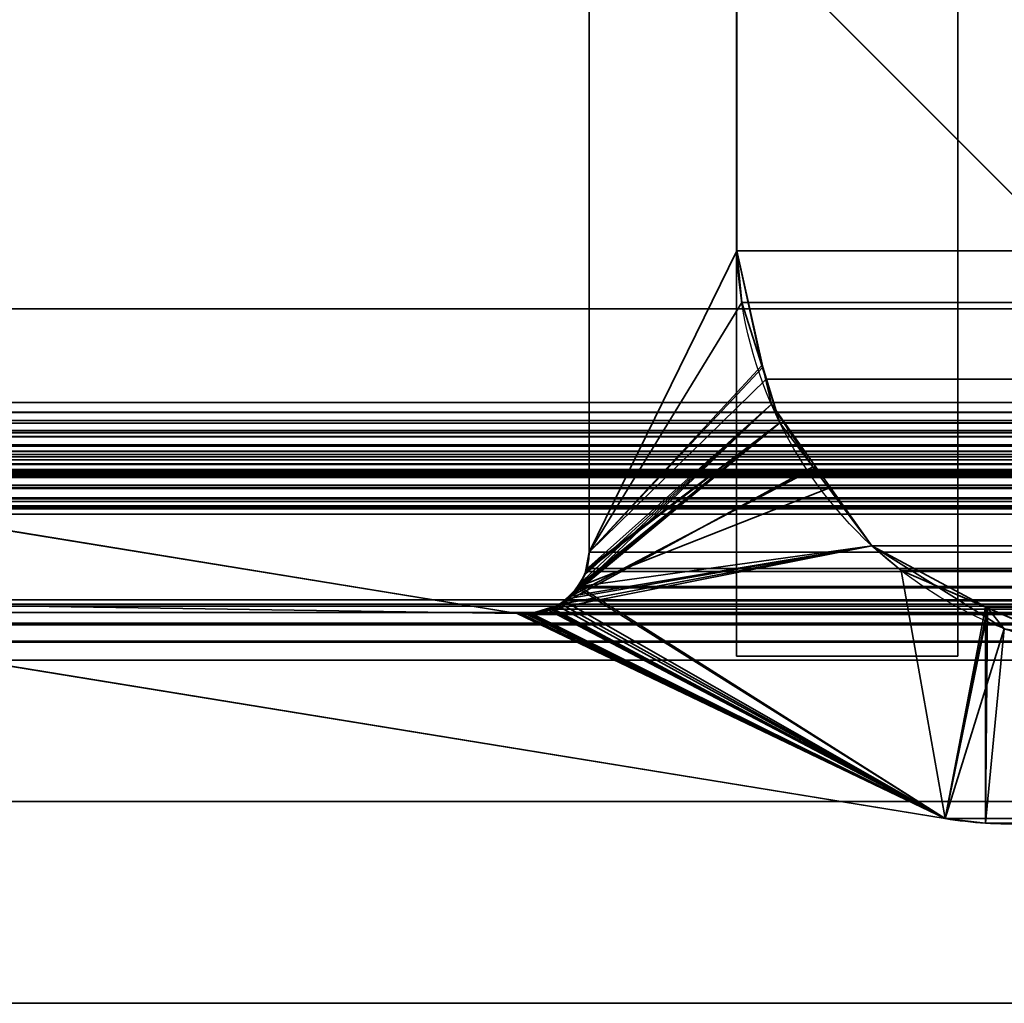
# Model space of a CAD drawing. Header units: millimetres. Extents: x -603 to 3703, y -115 to 249.
# Tile 80 of 256: x -407.86 to -401.18, y 2.65 to 9.31. Entities that reach past the tile are written whole.
import ezdxf

# ---------------------------------------------------------------- set-up
doc = ezdxf.new("R2010")
doc.units = ezdxf.units.MM
doc.layers.add('151', color=7, linetype='Continuous', true_color=0xffffff)

# ---------------------------------------------------------------- blocks, each defined once
blk = doc.blocks.new('UG_SURFACE_001')
at = {"layer": '151', "color": 252, "linetype": 'Continuous', "lineweight": 35}
for points in [[(603, -13.4, 2212.25), (603, 230.4, 2212.25), (-603, 230.4, 2212.25), (-603, -13.4, 2212.25)], [(-453, -13.4, 2062.2499), (-453, 230.4, 2062.2499), (453, 230.4, 2062.2499), (453, -13.4, 2062.2499)]]:
    blk.add_3dface(points, dxfattribs=at)
blk = doc.blocks.new('UG_SURFACE_061')
at = {"layer": '151', "color": 7, "linetype": 'Continuous', "lineweight": 35}
for points in [[(-404, 5.7035, -8.75), (-404, 11.8277, -8.75), (-402.9979, 11.5427, -8.75), (-402.9979, 7.7467, -8.75)], [(-402.9979, 7.7467, 2012.2478), (-402.9979, 11.5427, 2012.2478), (-404, 11.8277, 2013.2501), (-404, 5.7035, 2013.2501)], [(-404, 11.8277, -8.75), (-404, 5.7035, -8.75), (-404, 5.7035, 2013.2501), (-404, 11.8277, 2013.2501)], [(-402.9979, 11.5427, 2012.2478), (-402.9979, 7.7467, 2012.2478), (-402.9979, 7.7467, -8.75), (-402.9979, 11.5427, -8.75)], [(-404, 5.7035, -8.75), (-402.9979, 7.7467, -8.75), (-402.821, 6.9591, -8.75)], [(-404, 5.7035, 2013.2501), (-402.9649, 7.3975, 2012.2149), (-402.9979, 7.7467, 2012.2478)], [(-402.9979, 7.7467, -8.75), (-402.9649, 7.3975, 2012.2149), (-402.8291, 6.9688, 2012.079)], [(-402.9979, 7.7467, -8.75), (-402.9979, 7.7467, 2012.2478), (-402.9649, 7.3975, 2012.2149)], [(-402.8291, 6.9688, 2012.079), (-402.821, 6.9591, -8.75), (-402.9979, 7.7467, -8.75)], [(-402.8291, 6.9688, 2012.079), (-402.9649, 7.3975, 2012.2149), (-404, 5.7035, 2013.2501)], [(-402.821, 6.9591, -8.75), (-402.7643, 6.7063, -8.75), (-404.0222, 5.5852, -8.75), (-404, 5.7035, -8.75)], [(-404, 5.7035, 2013.2501), (-404.0177, 5.5845, 2013.2678), (-402.7059, 6.5802, 2011.956), (-402.8291, 6.9688, 2012.079)], [(-402.821, 6.9591, -8.75), (-402.8291, 6.9688, 2012.079), (-402.7059, 6.5802, 2011.956)], [(-402.7059, 6.5802, 2011.956), (-402.7643, 6.7063, -8.75), (-402.821, 6.9591, -8.75)], [(-404.1233, 5.4054, -8.75), (-402.7643, 6.7063, -8.75), (-402.4599, 6.278, -8.75)], [(-402.7643, 6.7063, -8.75), (-404.1233, 5.4054, -8.75), (-404.071, 5.4852, -8.75)], [(-404.071, 5.4852, -8.75), (-404.029, 5.5494, -8.75), (-402.7643, 6.7063, -8.75)], [(-402.7643, 6.7063, -8.75), (-404.029, 5.5494, -8.75), (-404.0222, 5.5852, -8.75)], [(-402.7643, 6.7063, -8.75), (-402.7059, 6.5802, 2011.956), (-402.4831, 6.2824, 2011.7331)], [(-402.4831, 6.2824, 2011.7331), (-402.4599, 6.278, -8.75), (-402.7643, 6.7063, -8.75)], [(-402.4831, 6.2824, 2011.7331), (-402.7059, 6.5802, 2011.956), (-404.1873, 5.3527, 2013.4373)], [(-404.1498, 5.3903, 2013.3998), (-404.1873, 5.3527, 2013.4373), (-402.7059, 6.5802, 2011.956)], [(-402.7059, 6.5802, 2011.956), (-404.0707, 5.4695, 2013.3207), (-404.1498, 5.3903, 2013.3998)], [(-404.065, 5.4816, 2013.315), (-404.0707, 5.4695, 2013.3207), (-402.7059, 6.5802, 2011.956)], [(-402.7059, 6.5802, 2011.956), (-404.0184, 5.5798, 2013.2685), (-404.065, 5.4816, 2013.315)], [(-404.0177, 5.5845, 2013.2678), (-404.0184, 5.5798, 2013.2685), (-402.7059, 6.5802, 2011.956)], [(-401.5852, 3.8982, -8.75), (-410.6891, 5.381, -8.75), (-410.7079, 6.3024, -8.75), (-404.4892, 5.2872, -8.75)], [(-404.4892, 5.2872, 2013.7391), (-410.7079, 6.3024, 2019.958), (-410.6891, 5.381, 2019.9392)], [(-404.4892, 5.2872, -8.75), (-410.7079, 6.3024, -8.75), (-410.7079, 6.3024, 2019.958), (-404.4892, 5.2872, 2013.7391)], [(-404.1873, 5.3527, 2013.4373), (-402.0821, 5.7463, 2011.332), (-402.4831, 6.2824, 2011.7331)], [(-402.4599, 6.278, -8.75), (-402.0821, 5.7463, -8.75), (-404.1233, 5.4054, -8.75)], [(-402.4599, 6.278, -8.75), (-402.4831, 6.2824, 2011.7331), (-402.0821, 5.7463, 2011.332)], [(-402.0821, 5.7463, 2011.332), (-402.0821, 5.7463, -8.75), (-402.4599, 6.278, -8.75)], [(-401.5852, 3.8982, -8.75), (-404.2506, 5.3179, -8.75), (-402.0821, 5.7463, -8.75), (-401.3047, 5.2603, -8.75)], [(-402.0821, 5.7463, -8.75), (-404.2506, 5.3179, -8.75), (-404.1492, 5.3876, -8.75)], [(-404.1873, 5.3527, 2013.4373), (-401.5852, 3.8982, 2010.8352), (-401.8839, 5.5793, 2011.1339), (-402.0821, 5.7463, 2011.332)], [(-404.1492, 5.3876, -8.75), (-404.1233, 5.4054, -8.75), (-402.0821, 5.7463, -8.75)], [(-402.0821, 5.7463, -8.75), (-401.8839, 5.5793, 2011.1339), (-401.2984, 5.3266, 2010.5484)], [(-402.0821, 5.7463, -8.75), (-402.0821, 5.7463, 2011.332), (-401.8839, 5.5793, 2011.1339)], [(-401.2984, 5.3266, 2010.5484), (-401.3047, 5.2603, -8.75), (-402.0821, 5.7463, -8.75)], [(-404.0222, 5.5852, -8.75), (-404.0177, 5.5845, 2013.2678), (-404, 5.7035, 2013.2501)], [(-404, 5.7035, 2013.2501), (-404, 5.7035, -8.75), (-404.0222, 5.5852, -8.75)], [(-404.029, 5.5494, -8.75), (-404.071, 5.4852, -8.75), (-404.065, 5.4816, 2013.315)], [(-404.029, 5.5494, -8.75), (-404.065, 5.4816, 2013.315), (-404.0184, 5.5798, 2013.2685)], [(-404.0184, 5.5798, 2013.2685), (-404.0222, 5.5852, -8.75), (-404.029, 5.5494, -8.75)], [(-404.0184, 5.5798, 2013.2685), (-404.0177, 5.5845, 2013.2678), (-404.0222, 5.5852, -8.75)], [(-401.2984, 5.3266, 2010.5484), (-401.8839, 5.5793, 2011.1339), (-401.5852, 3.8982, 2010.8352)], [(-404.0707, 5.4695, 2013.3207), (-404.071, 5.4852, -8.75), (-404.1233, 5.4054, -8.75)], [(-404.0707, 5.4695, 2013.3207), (-404.065, 5.4816, 2013.315), (-404.071, 5.4852, -8.75)], [(-404.1233, 5.4054, -8.75), (-404.1498, 5.3903, 2013.3998), (-404.0707, 5.4695, 2013.3207)], [(-410.6891, 5.381, 2019.9392), (-401.5852, 3.8982, 2010.8352), (-404.4552, 5.2832, 2013.7053), (-404.4892, 5.2872, 2013.7391)], [(-410.6891, 5.381, -8.75), (-401.5852, 3.8982, -8.75), (-401.5852, 3.8982, 2010.8352), (-410.6891, 5.381, 2019.9392)], [(-401.5852, 3.8982, 2010.8352), (-404.1873, 5.3527, 2013.4373), (-404.2591, 5.329, 2013.509)], [(-404.2506, 5.3179, -8.75), (-404.2591, 5.329, 2013.509), (-404.1873, 5.3527, 2013.4373)], [(-404.1873, 5.3527, 2013.4373), (-404.1492, 5.3876, -8.75), (-404.2506, 5.3179, -8.75)], [(-404.1873, 5.3527, 2013.4373), (-404.1498, 5.3903, 2013.3998), (-404.1492, 5.3876, -8.75)], [(-404.1233, 5.4054, -8.75), (-404.1492, 5.3876, -8.75), (-404.1498, 5.3903, 2013.3998)], [(-404.4892, 5.2872, -8.75), (-404.4552, 5.2832, -8.75), (-401.5852, 3.8982, -8.75)], [(-404.4552, 5.2832, -8.75), (-404.4892, 5.2872, -8.75), (-404.4892, 5.2872, 2013.7391), (-404.4552, 5.2832, 2013.7053)], [(-404.4552, 5.2832, -8.75), (-404.4212, 5.2819, -8.75), (-401.5852, 3.8982, -8.75)], [(-404.4212, 5.2819, 2013.6712), (-404.4552, 5.2832, 2013.7053), (-401.5852, 3.8982, 2010.8352)], [(-404.4552, 5.2832, 2013.7053), (-404.4212, 5.2819, 2013.6712), (-404.4212, 5.2819, -8.75), (-404.4552, 5.2832, -8.75)], [(-401.5852, 3.8982, -8.75), (-404.4212, 5.2819, -8.75), (-404.3904, 5.2884, -8.75)], [(-404.3997, 5.2825, 2013.6497), (-404.3904, 5.2884, -8.75), (-404.4212, 5.2819, -8.75)], [(-401.5852, 3.8982, 2010.8352), (-404.3997, 5.2825, 2013.6497), (-404.4212, 5.2819, 2013.6712)], [(-404.4212, 5.2819, -8.75), (-404.4212, 5.2819, 2013.6712), (-404.3997, 5.2825, 2013.6497)], [(-404.3997, 5.2825, 2013.6497), (-404.3897, 5.2858, 2013.6397), (-404.3904, 5.2884, -8.75)], [(-404.3897, 5.2858, 2013.6397), (-404.3997, 5.2825, 2013.6497), (-401.5852, 3.8982, 2010.8352)], [(-404.3904, 5.2884, -8.75), (-404.3897, 5.2858, 2013.6397), (-404.2591, 5.329, 2013.509)], [(-404.2591, 5.329, 2013.509), (-404.2571, 5.3165, -8.75), (-404.3904, 5.2884, -8.75)], [(-401.5852, 3.8982, -8.75), (-404.3904, 5.2884, -8.75), (-404.2571, 5.3165, -8.75)], [(-404.2591, 5.329, 2013.509), (-404.3897, 5.2858, 2013.6397), (-401.5852, 3.8982, 2010.8352)], [(-404.2506, 5.3179, -8.75), (-404.2571, 5.3165, -8.75), (-404.2591, 5.329, 2013.509)], [(-404.2571, 5.3165, -8.75), (-404.2506, 5.3179, -8.75), (-401.5852, 3.8982, -8.75)], [(-401.2984, 5.3266, 2010.5484), (-401.5852, 3.8982, 2010.8352), (-401.3118, 3.8675, 2010.5617)], [(-401.3118, 3.8675, 2010.5617), (-401.0368, 3.8635, 2010.2868), (-400.6085, 5.0287, 2009.8586), (-401.2984, 5.3266, 2010.5484)], [(-401.1849, 5.1854, -8.75), (-401.3047, 5.2603, -8.75), (-401.2984, 5.3266, 2010.5484)], [(-401.1849, 5.1854, -8.75), (-401.2984, 5.3266, 2010.5484), (-400.6085, 5.0287, 2009.8586)], [(-401.3047, 5.2603, -8.75), (-401.1849, 5.1854, -8.75), (-401.5852, 3.8982, -8.75)], [(-401.3118, 3.8675, -8.75), (-401.5852, 3.8982, -8.75), (-401.1849, 5.1854, -8.75)], [(-401.1849, 5.1854, -8.75), (-400.4479, 5.0629, -8.75), (-401.0368, 3.8635, -8.75), (-401.3118, 3.8675, -8.75)], [(-401.1849, 5.1854, -8.75), (-400.6085, 5.0287, 2009.8586), (-400.4592, 5.0464, 2009.7091)], [(-400.4592, 5.0464, 2009.7091), (-400.4479, 5.0629, -8.75), (-401.1849, 5.1854, -8.75)], [(-401.3118, 3.8675, 2010.5617), (-401.5852, 3.8982, 2010.8352), (-401.5852, 3.8982, -8.75), (-401.3118, 3.8675, -8.75)], [(-401.3118, 3.8675, -8.75), (-401.0368, 3.8635, -8.75), (-401.0368, 3.8635, 2010.2868), (-401.3118, 3.8675, 2010.5617)]]:
    blk.add_3dface(points, dxfattribs=at)
blk = doc.blocks.new('UG_SURFACE_062')
at = {"layer": '151', "color": 7, "linetype": 'Continuous', "lineweight": 35}
for points in [[(-411.0615, 6.7187, 2020.3116), (-411.0615, 11.8663, 2020.3116), (411.0615, 11.8663, 2020.3116), (411.0615, 6.7187, 2020.3116)], [(-404, 11.8277, 2013.2501), (-404, 5.7035, 2013.2501), (404, 5.7035, 2013.2501), (404, 11.8277, 2013.2501)], [(-404, 5.7035, 2013.2501), (-404, 11.8277, 2013.2501), (-402.9979, 11.5427, 2012.2478), (-402.9979, 7.7467, 2012.2478)], [(412.0888, 7.3541, 2021.3387), (412.0888, 11.6334, 2021.3387), (-412.0888, 11.6334, 2021.3387), (-412.0888, 7.3541, 2021.3387)], [(402.9979, 11.5427, 2012.2478), (402.9979, 7.7467, 2012.2478), (-402.9979, 7.7467, 2012.2478), (-402.9979, 11.5427, 2012.2478)], [(-402.9979, 7.7467, 2012.2478), (-402.9649, 7.3975, 2012.2149), (-404, 5.7035, 2013.2501)], [(-402.9979, 7.7467, 2012.2478), (402.9979, 7.7467, 2012.2478), (402.9649, 7.3975, 2012.2149)], [(-402.9649, 7.3975, 2012.2149), (-402.9979, 7.7467, 2012.2478), (402.9649, 7.3975, 2012.2149)], [(413.4353, 6.5775, 2022.6853), (412.0888, 7.3541, 2021.3387), (-412.0888, 7.3541, 2021.3387), (-413.4353, 6.5775, 2022.6853)], [(-404, 5.7035, 2013.2501), (-402.9649, 7.3975, 2012.2149), (-402.8002, 6.8779, 2012.0502)], [(402.9649, 7.3975, 2012.2149), (402.8002, 6.8779, 2012.0502), (-402.8002, 6.8779, 2012.0502), (-402.9649, 7.3975, 2012.2149)], [(-402.8002, 6.8779, 2012.0502), (-402.7059, 6.5802, 2011.956), (-404.0144, 5.5936, 2013.2644), (-404, 5.7035, 2013.2501)], [(-402.7059, 6.5802, 2011.956), (-402.8002, 6.8779, 2012.0502), (402.8002, 6.8779, 2012.0502)], [(-402.7059, 6.5802, 2011.956), (402.8002, 6.8779, 2012.0502), (402.7059, 6.5802, 2011.956)], [(-411.0516, 6.6518, 2020.3016), (-411.0615, 6.7187, 2020.3116), (411.0615, 6.7187, 2020.3116)], [(411.0615, 6.7187, 2020.3116), (411.055, 6.6507, 2020.3049), (-411.0516, 6.6518, 2020.3016)], [(-411.0516, 6.6518, 2020.3016), (411.055, 6.6507, 2020.3049), (411.0538, 6.638, 2020.3037)], [(-411.0433, 6.596, 2020.2932), (-411.0516, 6.6518, 2020.3016), (411.0538, 6.638, 2020.3037)], [(-411.0109, 6.5274, 2020.2608), (-411.0433, 6.596, 2020.2932), (411.0538, 6.638, 2020.3037)], [(411.0538, 6.638, 2020.3037), (411.013, 6.5252, 2020.263), (-411.0109, 6.5274, 2020.2608)], [(413.4353, 6.5775, 2022.6853), (-413.4353, 6.5775, 2022.6853), (-413.5041, 6.5125, 2022.754), (413.5041, 6.5125, 2022.754)], [(-404.0688, 5.4724, 2013.3188), (-402.7059, 6.5802, 2011.956), (-402.3748, 6.1376, 2011.6248)], [(-402.7059, 6.5802, 2011.956), (-404.0688, 5.4724, 2013.3188), (-404.0236, 5.5731, 2013.2737)], [(-404.0236, 5.5731, 2013.2737), (-404.0144, 5.5936, 2013.2644), (-402.7059, 6.5802, 2011.956)], [(402.7059, 6.5802, 2011.956), (402.3748, 6.1376, 2011.6248), (-402.3748, 6.1376, 2011.6248), (-402.7059, 6.5802, 2011.956)], [(-413.5294, 6.4886, 2022.7795), (-413.5551, 6.4328, 2022.805), (413.5551, 6.4328, 2022.805)], [(413.5294, 6.4886, 2022.7795), (413.5041, 6.5125, 2022.754), (-413.5041, 6.5125, 2022.754), (-413.5294, 6.4886, 2022.7795)], [(-413.5294, 6.4886, 2022.7795), (413.5551, 6.4328, 2022.805), (413.5294, 6.4886, 2022.7795)], [(-410.991, 6.4854, 2020.241), (-411.0109, 6.5274, 2020.2608), (411.013, 6.5252, 2020.263)], [(-410.991, 6.4854, 2020.241), (411.013, 6.5252, 2020.263), (411.0099, 6.5167, 2020.2599)], [(-410.9331, 6.4281, 2020.1831), (-410.991, 6.4854, 2020.241), (411.0099, 6.5167, 2020.2599)], [(411.0099, 6.5167, 2020.2599), (410.9333, 6.4266, 2020.1833), (-410.9331, 6.4281, 2020.1831)], [(413.5757, 6.388, 2022.8257), (413.5602, 6.4216, 2022.8102), (-413.5602, 6.4216, 2022.8102), (-413.5757, 6.388, 2022.8257)], [(413.5551, 6.4328, 2022.805), (-413.5551, 6.4328, 2022.805), (-413.5602, 6.4216, 2022.8102), (413.5602, 6.4216, 2022.8102)], [(-410.8693, 6.365, 2020.1192), (-410.9331, 6.4281, 2020.1831), (410.9333, 6.4266, 2020.1833)], [(-410.8693, 6.365, 2020.1192), (410.9333, 6.4266, 2020.1833), (410.8988, 6.386, 2020.1488)], [(-413.5757, 6.388, 2022.8257), (-413.5822, 6.3309, 2022.8322), (413.5822, 6.3309, 2022.8322)], [(-413.5757, 6.388, 2022.8257), (413.5822, 6.3309, 2022.8322), (413.5757, 6.388, 2022.8257)], [(-410.8335, 6.3511, 2020.0834), (-410.8693, 6.365, 2020.1192), (410.8988, 6.386, 2020.1488)], [(410.8988, 6.386, 2020.1488), (410.832, 6.3568, 2020.082), (-410.8335, 6.3511, 2020.0834)], [(-410.7079, 6.3024, 2019.958), (-410.8335, 6.3511, 2020.0834), (410.832, 6.3568, 2020.082)], [(410.832, 6.3568, 2020.082), (410.7079, 6.3024, 2019.958), (-410.7079, 6.3024, 2019.958)], [(413.5822, 6.3309, 2022.8322), (-413.5822, 6.3309, 2022.8322), (-413.5858, 6.2992, 2022.8357)], [(413.5858, 6.2992, 2022.8357), (413.5822, 6.3309, 2022.8322), (-413.5858, 6.2992, 2022.8357)], [(-413.5858, 6.2992, 2022.8357), (-413.5765, 6.2316, 2022.8267), (413.5765, 6.2316, 2022.8267), (413.5858, 6.2992, 2022.8357)], [(-404.4892, 5.2872, 2013.7391), (-410.7079, 6.3024, 2019.958), (410.7079, 6.3024, 2019.958), (404.4892, 5.2872, 2013.7391)], [(-401.5852, 3.8982, 2010.8352), (-410.6891, 5.381, 2019.9392), (-410.7079, 6.3024, 2019.958), (-404.4892, 5.2872, 2013.7391)], [(413.5765, 6.2316, 2022.8267), (-413.5765, 6.2316, 2022.8267), (-413.5724, 6.2218, 2022.8224)], [(-413.5724, 6.2218, 2022.8224), (413.5728, 6.2213, 2022.8229), (413.5765, 6.2316, 2022.8267)], [(413.5539, 6.1695, 2022.804), (-413.5724, 6.2218, 2022.8224), (-413.5378, 6.1404, 2022.7878)], [(413.5539, 6.1695, 2022.804), (413.5728, 6.2213, 2022.8229), (-413.5724, 6.2218, 2022.8224)], [(412.5291, 6.2483, 2021.7791), (413.1932, 6.0016, 2022.4433), (-413.1932, 6.0016, 2022.4433), (-412.5291, 6.2483, 2021.7791)], [(412.5291, 6.2483, 2021.7791), (-412.5291, 6.2483, 2021.7791), (-412.4664, 6.2642, 2021.7164)], [(412.5291, 6.2483, 2021.7791), (-412.4664, 6.2642, 2021.7164), (-412.4352, 6.2596, 2021.6851)], [(412.3686, 6.2615, 2021.6186), (-412.4352, 6.2596, 2021.6851), (-412.3428, 6.2462, 2021.5929)], [(412.3686, 6.2615, 2021.6186), (412.4342, 6.2561, 2021.6842), (-412.4352, 6.2596, 2021.6851)], [(-412.4352, 6.2596, 2021.6851), (412.4342, 6.2561, 2021.6842), (412.5291, 6.2483, 2021.7791)], [(-412.3428, 6.2462, 2021.5929), (412.3434, 6.2499, 2021.5933), (412.3686, 6.2615, 2021.6186)], [(412.3434, 6.2499, 2021.5933), (-412.3428, 6.2462, 2021.5929), (-412.3025, 6.2403, 2021.5526)], [(-412.3025, 6.2403, 2021.5526), (412.2604, 6.2119, 2021.5104), (412.3434, 6.2499, 2021.5933)], [(-412.3025, 6.2403, 2021.5526), (-412.262, 6.2093, 2021.512), (412.2604, 6.2119, 2021.5104)], [(412.2416, 6.2033, 2021.4915), (412.2604, 6.2119, 2021.5104), (-412.262, 6.2093, 2021.512)], [(413.5539, 6.1695, 2022.804), (-413.5378, 6.1404, 2022.7878), (-413.5346, 6.1372, 2022.7847)], [(-413.5346, 6.1372, 2022.7847), (413.5324, 6.1402, 2022.7823), (413.5539, 6.1695, 2022.804)], [(412.2416, 6.2033, 2021.4915), (-412.262, 6.2093, 2021.512), (-412.1961, 6.1589, 2021.446)], [(-412.1961, 6.1589, 2021.446), (412.1962, 6.151, 2021.4462), (412.2416, 6.2033, 2021.4915)], [(-412.1961, 6.1589, 2021.446), (-412.1939, 6.1552, 2021.4438), (412.1962, 6.151, 2021.4462)], [(412.1681, 6.1188, 2021.4181), (-412.1939, 6.1552, 2021.4438), (-412.1465, 6.0731, 2021.3964)], [(412.1681, 6.1188, 2021.4181), (412.1962, 6.151, 2021.4462), (-412.1939, 6.1552, 2021.4438)], [(413.4876, 6.0792, 2022.7377), (413.5324, 6.1402, 2022.7823), (-413.5346, 6.1372, 2022.7847)], [(-413.5346, 6.1372, 2022.7847), (-413.4668, 6.0667, 2022.7168), (413.4675, 6.0671, 2022.7175)], [(413.4675, 6.0671, 2022.7175), (413.4876, 6.0792, 2022.7377), (-413.5346, 6.1372, 2022.7847)], [(-412.1465, 6.0731, 2021.3964), (412.1465, 6.0731, 2021.3964), (412.1681, 6.1188, 2021.4181)], [(-402.3748, 6.1376, 2011.6248), (-402.0821, 5.7463, 2011.332), (-404.0688, 5.4724, 2013.3188)], [(402.0821, 5.7463, 2011.332), (-402.0821, 5.7463, 2011.332), (-402.3748, 6.1376, 2011.6248), (402.3748, 6.1376, 2011.6248)], [(413.4675, 6.0671, 2022.7175), (-413.4668, 6.0667, 2022.7168), (-413.4479, 6.0471, 2022.6979)], [(413.4675, 6.0671, 2022.7175), (-413.4479, 6.0471, 2022.6979), (-413.385, 6.014, 2022.635)], [(-413.385, 6.014, 2022.635), (413.3841, 6.0169, 2022.634), (413.4675, 6.0671, 2022.7175)], [(413.3841, 6.0169, 2022.634), (-413.385, 6.014, 2022.635), (-413.3833, 6.0132, 2022.6333)], [(413.3696, 6.0082, 2022.6197), (413.3841, 6.0169, 2022.634), (-413.3833, 6.0132, 2022.6333)], [(-413.3833, 6.0132, 2022.6333), (-413.2925, 6.0044, 2022.5425), (413.2929, 6.0053, 2022.543)], [(413.2929, 6.0053, 2022.543), (413.3696, 6.0082, 2022.6197), (-413.3833, 6.0132, 2022.6333)], [(412.1321, 6.0177, 2021.3821), (-412.1465, 6.0731, 2021.3964), (-412.1321, 6.0177, 2021.3821)], [(412.1321, 6.0177, 2021.3821), (412.1465, 6.0731, 2021.3964), (-412.1465, 6.0731, 2021.3964)], [(-412.1321, 6.0177, 2021.3821), (412.1284, 5.9608, 2021.3785), (412.1321, 6.0177, 2021.3821)], [(-412.1321, 6.0177, 2021.3821), (-412.1284, 5.9608, 2021.3785), (412.1284, 5.9608, 2021.3785)], [(413.2929, 6.0053, 2022.543), (-413.2925, 6.0044, 2022.5425), (-413.215, 5.9969, 2022.465)], [(413.1932, 6.0016, 2022.4433), (413.2929, 6.0053, 2022.543), (-413.215, 5.9969, 2022.465)], [(-413.215, 5.9969, 2022.465), (-413.1932, 6.0016, 2022.4433), (413.1932, 6.0016, 2022.4433)], [(412.175, 2.6459, 2021.425), (412.1284, 5.9608, 2021.3785), (-412.1284, 5.9608, 2021.3785), (-412.175, 2.6459, 2021.425)], [(-402.0821, 5.7463, 2011.332), (-401.8839, 5.5793, 2011.1339), (-401.5852, 3.8982, 2010.8352), (-404.0688, 5.4724, 2013.3188)], [(-402.0821, 5.7463, 2011.332), (402.0821, 5.7463, 2011.332), (401.8839, 5.5793, 2011.1339)], [(-401.8839, 5.5793, 2011.1339), (-402.0821, 5.7463, 2011.332), (401.8839, 5.5793, 2011.1339)], [(404.0184, 5.5798, 2013.2685), (-404, 5.7035, 2013.2501), (-404.0144, 5.5936, 2013.2644)], [(404.0184, 5.5798, 2013.2685), (404, 5.7035, 2013.2501), (-404, 5.7035, 2013.2501)], [(404.0707, 5.4695, 2013.3207), (-404.0236, 5.5731, 2013.2737), (-404.0688, 5.4724, 2013.3188)], [(-404.0144, 5.5936, 2013.2644), (-404.0236, 5.5731, 2013.2737), (404.0222, 5.5719, 2013.272)], [(404.0707, 5.4695, 2013.3207), (404.0222, 5.5719, 2013.272), (-404.0236, 5.5731, 2013.2737)], [(-404.0144, 5.5936, 2013.2644), (404.0222, 5.5719, 2013.272), (404.0184, 5.5798, 2013.2685)], [(-401.5852, 3.8982, 2010.8352), (-401.8839, 5.5793, 2011.1339), (-401.3108, 5.3319, 2010.5608)], [(401.8839, 5.5793, 2011.1339), (401.3108, 5.3319, 2010.5608), (-401.3108, 5.3319, 2010.5608), (-401.8839, 5.5793, 2011.1339)], [(-404.0799, 5.4618, 2013.33), (-404.1725, 5.3741, 2013.4225), (404.1705, 5.3696, 2013.4206)], [(-404.1725, 5.3741, 2013.4225), (-404.0799, 5.4618, 2013.33), (-401.5852, 3.8982, 2010.8352)], [(-404.0688, 5.4724, 2013.3188), (-404.0799, 5.4618, 2013.33), (404.0795, 5.4607, 2013.3295)], [(-404.0799, 5.4618, 2013.33), (-404.0688, 5.4724, 2013.3188), (-401.5852, 3.8982, 2010.8352)], [(404.1705, 5.3696, 2013.4206), (404.0795, 5.4607, 2013.3295), (-404.0799, 5.4618, 2013.33)], [(-404.0688, 5.4724, 2013.3188), (404.0795, 5.4607, 2013.3295), (404.0707, 5.4695, 2013.3207)], [(-410.8867, 5.3379, 2020.1368), (-410.8243, 5.3515, 2020.0744), (410.8243, 5.3515, 2020.0744), (410.8867, 5.3379, 2020.1368)], [(410.8243, 5.3515, 2020.0744), (-410.8243, 5.3515, 2020.0744), (-410.6891, 5.381, 2019.9392), (410.6891, 5.381, 2019.9392)], [(-410.6891, 5.381, 2019.9392), (-401.5852, 3.8982, 2010.8352), (401.5852, 3.8982, 2010.8352), (410.6891, 5.381, 2019.9392)], [(404.1873, 5.3527, 2013.4373), (-404.1725, 5.3741, 2013.4225), (-404.2099, 5.3386, 2013.4599)], [(-401.5852, 3.8982, 2010.8352), (-404.2099, 5.3386, 2013.4599), (-404.1725, 5.3741, 2013.4225)], [(-404.2099, 5.3386, 2013.4599), (404.2878, 5.3195, 2013.5379), (404.1873, 5.3527, 2013.4373)], [(404.1873, 5.3527, 2013.4373), (404.1705, 5.3696, 2013.4206), (-404.1725, 5.3741, 2013.4225)], [(-411.0306, 5.2222, 2020.2806), (-410.9405, 5.2946, 2020.1905), (410.9405, 5.2946, 2020.1905), (411.0306, 5.2222, 2020.2806)], [(410.8867, 5.3379, 2020.1368), (-410.9405, 5.2946, 2020.1905), (-410.8867, 5.3379, 2020.1368)], [(410.8867, 5.3379, 2020.1368), (410.9405, 5.2946, 2020.1905), (-410.9405, 5.2946, 2020.1905)], [(-404.4552, 5.2832, 2013.7053), (-404.4892, 5.2872, 2013.7391), (404.4892, 5.2872, 2013.7391)], [(-404.4892, 5.2872, 2013.7391), (-404.4552, 5.2832, 2013.7053), (-401.5852, 3.8982, 2010.8352)], [(-404.4552, 5.2832, 2013.7053), (404.4892, 5.2872, 2013.7391), (404.4552, 5.2832, 2013.7053)], [(404.4552, 5.2832, 2013.7053), (404.4212, 5.2819, 2013.6712), (-404.4212, 5.2819, 2013.6712), (-404.4552, 5.2832, 2013.7053)], [(-404.4552, 5.2832, 2013.7053), (-404.4212, 5.2819, 2013.6712), (-401.5852, 3.8982, 2010.8352)], [(404.4066, 5.2823, 2013.6566), (-404.4071, 5.2857, 2013.6571), (-404.4212, 5.2819, 2013.6712)], [(-401.5852, 3.8982, 2010.8352), (-404.4212, 5.2819, 2013.6712), (-404.4071, 5.2857, 2013.6571)], [(-404.4212, 5.2819, 2013.6712), (404.4212, 5.2819, 2013.6712), (404.4066, 5.2823, 2013.6566)], [(404.3997, 5.2825, 2013.6497), (-404.2871, 5.3179, 2013.5372), (-404.4071, 5.2857, 2013.6571)], [(-404.4071, 5.2857, 2013.6571), (-404.2871, 5.3179, 2013.5372), (-401.5852, 3.8982, 2010.8352)], [(-404.4071, 5.2857, 2013.6571), (404.4066, 5.2823, 2013.6566), (404.3997, 5.2825, 2013.6497)], [(-404.2099, 5.3386, 2013.4599), (-404.2871, 5.3179, 2013.5372), (404.2878, 5.3195, 2013.5379)], [(-404.2871, 5.3179, 2013.5372), (-404.2099, 5.3386, 2013.4599), (-401.5852, 3.8982, 2010.8352)], [(404.3997, 5.2825, 2013.6497), (404.2878, 5.3195, 2013.5379), (-404.2871, 5.3179, 2013.5372)], [(-401.3118, 3.8675, 2010.5617), (-401.5852, 3.8982, 2010.8352), (-401.3108, 5.3319, 2010.5608)], [(-401.3108, 5.3319, 2010.5608), (-400.6085, 5.0287, 2009.8586), (-401.0368, 3.8635, 2010.2868), (-401.3118, 3.8675, 2010.5617)], [(-400.6085, 5.0287, 2009.8586), (-401.3108, 5.3319, 2010.5608), (401.3108, 5.3319, 2010.5608)], [(411.0964, 5.1017, 2020.3464), (-411.0964, 5.1017, 2020.3464), (-411.036, 5.2121, 2020.2861), (411.036, 5.2121, 2020.2861)], [(411.036, 5.2121, 2020.2861), (-411.036, 5.2121, 2020.2861), (-411.0306, 5.2222, 2020.2806)], [(411.0306, 5.2222, 2020.2806), (411.036, 5.2121, 2020.2861), (-411.0306, 5.2222, 2020.2806)], [(411.1224, 4.9715, 2020.3724), (-411.1224, 4.9715, 2020.3724), (-411.1005, 5.0942, 2020.3505)], [(-411.1005, 5.0942, 2020.3505), (-411.0964, 5.1017, 2020.3464), (411.0964, 5.1017, 2020.3464), (411.1005, 5.0942, 2020.3505)], [(411.1005, 5.0942, 2020.3505), (411.1224, 4.9715, 2020.3724), (-411.1005, 5.0942, 2020.3505)], [(-411.2049, 2.0412, 2020.4549), (-411.1224, 4.9715, 2020.3724), (411.1224, 4.9715, 2020.3724), (411.2049, 2.0412, 2020.4549)], [(401.3118, 3.8675, 2010.5617), (-401.5852, 3.8982, 2010.8352), (-401.3118, 3.8675, 2010.5617)], [(401.3118, 3.8675, 2010.5617), (401.5852, 3.8982, 2010.8352), (-401.5852, 3.8982, 2010.8352)], [(-401.3118, 3.8675, 2010.5617), (-401.0368, 3.8635, 2010.2868), (401.0368, 3.8635, 2010.2868), (401.3118, 3.8675, 2010.5617)]]:
    blk.add_3dface(points, dxfattribs=at)
blk = doc.blocks.new('UG_SURFACE_064')
at = {"layer": '151', "color": 252, "linetype": 'Continuous', "lineweight": 35}
for points in [[(-403, 13.42, 2008.25), (-403, 5, 2008.25), (-401.5, 5, 2008.25), (-401.5, 13.42, 2008.25)], [(-401.5, 13.42, -6.75), (-401.5, 5, -6.75), (-403, 5, -6.75), (-403, 13.42, -6.75)], [(-403, 13, 59.05), (-403, 13.42, 59.05), (-403, 13.42, -6.75), (-403, 5, -6.75)], [(-403, 5, 2008.25), (-403, 13.42, 2008.25), (-403, 13.42, 1938.45), (-403, 13, 1938.45)], [(-401.5, 13, 1938.45), (-401.5, 13.42, 1938.45), (-401.5, 13.42, 2008.25), (-401.5, 5, 2008.25)], [(-401.5, 13, 385.95), (-401.5, 13.42, 680.05), (-401.5, 5, -6.75)], [(-401.5, 13.42, 680.05), (-401.5, 13, 680.05), (-401.5, 5, -6.75)], [(-401.5, 13, 75.45), (-401.5, 13.42, 369.55), (-401.5, 5, -6.75)], [(-401.5, 13.42, 369.55), (-401.5, 13, 369.55), (-401.5, 5, -6.75)], [(-401.5, 5, -6.75), (-401.5, 13.42, -6.75), (-401.5, 13.42, 59.05), (-401.5, 13, 59.05)], [(-403, 5, 2008.25), (-403, 13, 1006.95), (-403, 13, 1004.45)], [(-403, 5, -6.75), (-403, 13, 75.45), (-403, 13, 72.95)], [(-403, 5, 2008.25), (-403, 13, 1301.0499), (-403, 13, 1006.95)], [(-403, 13, 1004.45), (-403, 13, 993.05), (-403, 5, 2008.25)], [(-403, 13, 72.95), (-403, 13, 61.55), (-403, 5, -6.75)], [(-403, 13, 61.55), (-403, 13, 59.05), (-403, 5, -6.75)], [(-403, 5, -6.75), (-403, 13, 372.05), (-403, 13, 369.55)], [(-403, 5, 2008.25), (-403, 13, 1303.55), (-403, 13, 1301.0499)], [(-403, 5, 2008.25), (-403, 13, 1614.05), (-403, 13, 1611.55)], [(-403, 5, -6.75), (-403, 13, 383.45), (-403, 13, 372.05)], [(-403, 13, 369.55), (-403, 13, 75.45), (-403, 5, -6.75)], [(-403, 5, 2008.25), (-403, 13, 1314.95), (-403, 13, 1303.55)], [(-403, 5, 2008.25), (-403, 13, 1625.45), (-403, 13, 1614.05)], [(-403, 13, 1611.55), (-403, 13, 1317.45), (-403, 5, 2008.25)], [(-403, 5, -6.75), (-403, 13, 385.95), (-403, 13, 383.45)], [(-403, 5, 2008.25), (-403, 13, 1317.45), (-403, 13, 1314.95)], [(-403, 5, 2008.25), (-403, 13, 1627.95), (-403, 13, 1625.45)], [(-403, 5, -6.75), (-403, 13, 682.55), (-403, 13, 680.05)], [(-403, 5, 2008.25), (-403, 13, 1924.5501), (-403, 13, 1922.05)], [(-403, 5, -6.75), (-403, 13, 693.95), (-403, 13, 682.55)], [(-403, 13, 680.05), (-403, 13, 385.95), (-403, 5, -6.75)], [(-403, 13, 1922.05), (-403, 13, 1627.95), (-403, 5, 2008.25)], [(-403, 5, 2008.25), (-403, 13, 1938.45), (-403, 13, 1935.95)], [(-403, 5, -6.75), (-403, 13, 696.45), (-403, 13, 693.95)], [(-403, 13, 1935.95), (-403, 13, 1924.5501), (-403, 5, 2008.25)], [(-403, 5, -6.75), (-403, 13, 990.55), (-403, 13, 696.45)], [(-403, 5, -6.75), (-403, 5, 2008.25), (-403, 13, 993.05), (-403, 13, 990.55)], [(-401.5, 5, 2008.25), (-401.5, 13, 1922.05), (-401.5, 13, 1924.5501)], [(-401.5, 13, 1924.5501), (-401.5, 13, 1935.95), (-401.5, 5, 2008.25)], [(-401.5, 13, 1935.95), (-401.5, 13, 1938.45), (-401.5, 5, 2008.25)], [(-401.5, 5, 2008.25), (-401.5, 13, 1625.45), (-401.5, 13, 1627.95)], [(-401.5, 5, 2008.25), (-401.5, 13, 1614.05), (-401.5, 13, 1625.45)], [(-401.5, 13, 1627.95), (-401.5, 13, 1922.05), (-401.5, 5, 2008.25)], [(-401.5, 5, 2008.25), (-401.5, 13, 1611.55), (-401.5, 13, 1614.05)], [(-401.5, 5, 2008.25), (-401.5, 13, 1314.95), (-401.5, 13, 1317.45)], [(-401.5, 5, 2008.25), (-401.5, 13, 1004.45), (-401.5, 13, 1006.95)], [(-401.5, 5, 2008.25), (-401.5, 13, 1303.55), (-401.5, 13, 1314.95)], [(-401.5, 13, 1317.45), (-401.5, 13, 1611.55), (-401.5, 5, 2008.25)], [(-401.5, 5, 2008.25), (-401.5, 13, 993.05), (-401.5, 13, 1004.45)], [(-401.5, 13, 1006.95), (-401.5, 13, 1301.0499), (-401.5, 5, 2008.25)], [(-401.5, 5, 2008.25), (-401.5, 13, 1301.0499), (-401.5, 13, 1303.55)], [(-401.5, 5, 2008.25), (-401.5, 13, 990.55), (-401.5, 13, 993.05)], [(-401.5, 5, 2008.25), (-401.5, 13, 696.45), (-401.5, 13, 990.55)], [(-401.5, 5, 2008.25), (-401.5, 13, 693.95), (-401.5, 13, 696.45)], [(-401.5, 5, 2008.25), (-401.5, 13, 682.55), (-401.5, 13, 693.95)], [(-401.5, 5, -6.75), (-401.5, 13, 372.05), (-401.5, 13, 383.45)], [(-401.5, 5, -6.75), (-401.5, 13, 369.55), (-401.5, 13, 372.05)], [(-401.5, 13, 383.45), (-401.5, 13, 385.95), (-401.5, 5, -6.75)], [(-401.5, 5, 2008.25), (-401.5, 5, -6.75), (-401.5, 13, 680.05), (-401.5, 13, 682.55)], [(-401.5, 5, -6.75), (-401.5, 13, 72.95), (-401.5, 13, 75.45)], [(-401.5, 5, -6.75), (-401.5, 13, 59.05), (-401.5, 13, 61.55)], [(-401.5, 13, 61.55), (-401.5, 13, 72.95), (-401.5, 5, -6.75)], [(-401.5, 5, -6.75), (-401.5, 5, 2008.25), (-403, 5, 2008.25), (-403, 5, -6.75)]]:
    blk.add_3dface(points, dxfattribs=at)
blk = doc.blocks.new('UG_SURFACE_065')
at = {"layer": '151', "color": 252, "linetype": 'Continuous', "lineweight": 35}
for points in [[(-360.7, 13.42, 2010.7501), (-360.7, 13, 2010.7501), (-398, 5, 2010.7501), (-402.5, 9.5, 2010.7501)], [(-109.3, 13, 2012.2499), (-402.5, 9.5, 2012.2499), (-398, 5, 2012.2499)], [(-402.5, 9.5, 2012.2499), (-402.5, 9.5, 2010.7501), (-398, 5, 2010.7501), (-398, 5, 2012.2499)]]:
    blk.add_3dface(points, dxfattribs=at)
blk = doc.blocks.new('UG_SURFACE_067')
at = {"layer": '151', "color": 252, "linetype": 'Continuous', "lineweight": 35}
for points in [[(-412, 4.0145, -7.75), (-396, 4.0145, -7.75), (-396, 4.0145, -8.75), (-412, 4.0145, -8.75)], [(-396, 4.0145, -7.75), (-412, 4.0145, -7.75), (-412, -24.9528, -7.75), (412, -24.9528, -7.75)], [(-412, -24.9528, -8.75), (-412, 4.0145, -8.75), (-396, 4.0145, -8.75)], [(-396, 4.0145, -8.75), (396, 4.0145, -8.75), (-412, -24.9528, -8.75)], [(396, 4.0145, -8.75), (412, 4.0145, -8.75), (412, -24.9528, -8.75), (-412, -24.9528, -8.75)]]:
    blk.add_3dface(points, dxfattribs=at)
blk = doc.blocks.new('UG_SURFACE_111')
at = {"layer": '151', "color": 252, "linetype": 'Continuous', "lineweight": 35}
for points in [[(-414.5, -30.32, 2023.7501), (414.5, -30.32, 2023.7501), (414.5, 62.52, 2023.7501), (-414.5, 62.52, 2023.7501)], [(-413, -30.32, 2022.2499), (-413, 62.52, 2022.2499), (413, 62.52, 2022.2499), (413, -30.32, 2022.2499)]]:
    blk.add_3dface(points, dxfattribs=at)

msp = doc.modelspace()

# ---------------------------------------------------------------- linework, layer by layer
at = {"layer": '151', "color": 251, "linetype": 'Continuous', "lineweight": -3, "true_color": 0x636466}
for p, q in [((-403, 13.42, 2008.25), (-403, 5, 2008.25)), ((-403, 13.42, -6.75), (-403, 5, -6.75)), ((-401.5, 13.42, -6.75), (-401.5, 5, -6.75)), ((-401.5, 13.42, 2008.25), (-401.5, 5, 2008.25)), ((-404, 11.8277, -8.75), (-404, 5.7035, -8.75)), ((-404, 5.7035, 2013.25), (-404, 11.8277, 2013.25)), ((-404, 5.7035, 2013.25), (-404, 11.8277, 2013.25)), ((-402.9979, 11.5427, 2012.2479), (-402.9979, 7.7467, 2012.2479)), ((-402.9979, 11.5427, 2012.2479), (-402.9979, 7.7467, 2012.2479)), ((-402.9979, 11.5427, -8.75), (-402.9979, 7.7467, -8.75)), ((-398, 5, 2010.75), (-402.5, 9.5, 2010.75)), ((-402.5, 9.5, 2012.25), (-398, 5, 2012.25)), ((402.9979, 7.7467, 2012.2479), (-402.9979, 7.7467, 2012.2479)), ((-402.9979, 7.7467, 2012.2479), (-402.9979, 7.7467, -8.75)), ((412.0888, 7.3541, 2021.3388), (-412.0888, 7.3541, 2021.3388)), ((-411.0615, 6.7187, 2020.3115), (411.0615, 6.7187, 2020.3115)), ((413.4353, 6.5775, 2022.6853), (-413.4353, 6.5775, 2022.6853)), ((-404.4892, 5.2872, -8.75), (-410.7079, 6.3024, -8.75)), ((-410.7079, 6.3024, 2019.9579), (410.7079, 6.3024, 2019.9579)), ((-410.7079, 6.3024, 2019.9579), (-404.4892, 5.2872, 2013.7392)), ((-410.7079, 6.3024, 2019.9579), (-404.4892, 5.2872, 2013.7392)), ((413.5766, 6.2316, 2022.8266), (-413.5766, 6.2316, 2022.8266)), ((412.5291, 6.2483, 2021.7791), (-412.5291, 6.2483, 2021.7791)), ((412.1465, 6.0731, 2021.3965), (-412.1465, 6.0731, 2021.3965)), ((413.1932, 6.0016, 2022.4432), (-413.1932, 6.0016, 2022.4432)), ((-412.1284, 5.9608, 2021.3784), (412.1284, 5.9608, 2021.3784)), ((-402.0821, 5.7463, 2011.3321), (-402.0821, 5.7463, -8.75)), ((402.0821, 5.7463, 2011.3321), (-402.0821, 5.7463, 2011.3321)), ((-404, 5.7035, -8.75), (-404, 5.7035, 2013.25)), ((-404, 5.7035, 2013.25), (404, 5.7035, 2013.25)), ((-410.6891, 5.381, -8.75), (-401.5852, 3.8982, -8.75)), ((-401.5852, 3.8982, 2010.8352), (-410.6891, 5.381, 2019.9391)), ((-410.6891, 5.381, 2019.9391), (410.6891, 5.381, 2019.9391)), ((-401.5852, 3.8982, 2010.8352), (-410.6891, 5.381, 2019.9391)), ((-404.4892, 5.2872, 2013.7392), (404.4892, 5.2872, 2013.7392)), ((-404.4892, 5.2872, -8.75), (-404.4892, 5.2872, 2013.7392)), ((-404.4212, 5.2819, 2013.6712), (404.4212, 5.2819, 2013.6712)), ((-404.4212, 5.2819, -8.75), (-404.4212, 5.2819, 2013.6712)), ((-411.1224, 4.9715, 2020.3724), (411.1224, 4.9715, 2020.3724)), ((-401.5, 5, 2008.25), (-403, 5, 2008.25)), ((-401.5, 5, -6.75), (-403, 5, -6.75)), ((-403, 5, 2008.25), (-403, 5, -6.75)), ((-401.5, 5, 2008.25), (-401.5, 5, -6.75)), ((-396, 4.0145, -8.75), (-412, 4.0145, -8.75)), ((-396, 4.0145, -7.75), (-412, 4.0145, -7.75)), ((-401.5852, 3.8982, -8.75), (-401.5852, 3.8982, 2010.8352)), ((-401.5852, 3.8982, 2010.8352), (401.5852, 3.8982, 2010.8352))]:
    msp.add_line(p, q, dxfattribs=at)
for points in [[(-402.0821, 5.7463, -8.75), (-402.6432, 6.2631, -8.75), (-402.9731, 6.9842, -8.75), (-402.9979, 7.7467, -8.75)], [(-402.0821, 5.7463, 2011.3321), (-402.6432, 6.2631, 2011.8932), (-402.9731, 6.9842, 2012.2231), (-402.9979, 7.7467, 2012.2479)], [(-402.0821, 5.7463, 2011.3321), (-402.6432, 6.2631, 2011.8932), (-402.9731, 6.9842, 2012.2231), (-402.9979, 7.7467, 2012.2479)], [(-398.0592, 5.9099, 2007.3092), (-399.1246, 4.7534, 2008.3746), (-400.926, 4.6801, 2010.176), (-402.0821, 5.7463, 2011.3321)], [(-398.0592, 5.9099, -8.75), (-399.1246, 4.7534, -8.75), (-400.926, 4.6801, -8.75), (-402.0821, 5.7463, -8.75)], [(-398.0592, 5.9099, 2007.3092), (-399.1246, 4.7534, 2008.3746), (-400.926, 4.6801, 2010.176), (-402.0821, 5.7463, 2011.3321)], [(-404.4212, 5.2819, -8.75), (-404.1883, 5.2819, -8.75), (-404, 5.4706, -8.75), (-404, 5.7035, -8.75)], [(-404, 5.7035, 2013.25), (-404, 5.4706, 2013.25), (-404.1883, 5.2819, 2013.4383), (-404.4212, 5.2819, 2013.6712)], [(-404.4212, 5.2819, 2013.6712), (-404.1883, 5.2819, 2013.4383), (-404, 5.4706, 2013.25), (-404, 5.7035, 2013.25)], [(-404.4212, 5.2819, 2013.6712), (-404.4439, 5.2819, 2013.6939), (-404.4665, 5.2837, 2013.7165), (-404.4892, 5.2872, 2013.7392)], [(-404.4892, 5.2872, -8.75), (-404.4665, 5.2837, -8.75), (-404.4439, 5.2819, -8.75), (-404.4212, 5.2819, -8.75)], [(-404.4892, 5.2872, 2013.7392), (-404.4665, 5.2837, 2013.7165), (-404.4439, 5.2819, 2013.6939), (-404.4212, 5.2819, 2013.6712)], [(-401.5852, 3.8982, 2010.8352), (-401.4039, 3.8688, 2010.6539), (-401.2202, 3.8571, 2010.4702), (-401.0368, 3.8635, 2010.2868)], [(-401.0368, 3.8635, 2010.2868), (-401.2202, 3.8571, 2010.4702), (-401.4039, 3.8688, 2010.6539), (-401.5852, 3.8982, 2010.8352)], [(-401.0368, 3.8635, -8.75), (-401.2202, 3.8571, -8.75), (-401.4039, 3.8688, -8.75), (-401.5852, 3.8982, -8.75)]]:
    msp.add_open_spline(points, degree=3, dxfattribs=at)

# ---------------------------------------------------------------- block references
for name in ['UG_SURFACE_001', 'UG_SURFACE_111', 'UG_SURFACE_067', 'UG_SURFACE_064', 'UG_SURFACE_065', 'UG_SURFACE_061', 'UG_SURFACE_062']:
    msp.add_blockref(name, (0, 0), dxfattribs=at)

doc.saveas('drawing.dxf')
